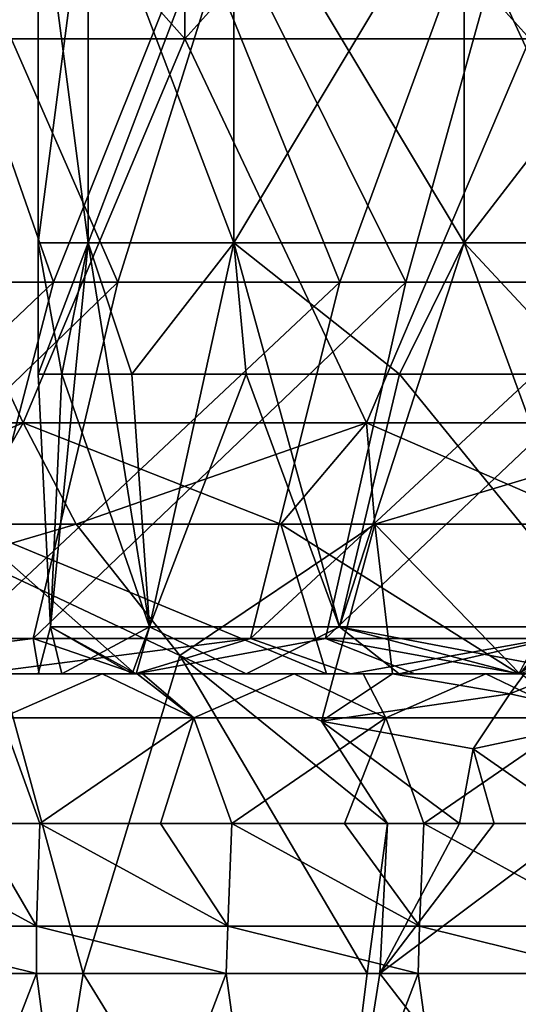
# Model space of a CAD drawing. Header units: inches. Extents: x -3.56 to 3.56, y -0.38 to 0.62.
# Tile 80 of 256: x -1.62 to -1.51, y -0.13 to 0.07. Entities that reach past the tile are written whole.
import ezdxf

# ---------------------------------------------------------------- set-up
doc = ezdxf.new("R2010")
doc.units = ezdxf.units.IN
doc.header["$LTSCALE"] = 65.185185
doc.header["$MEASUREMENT"] = 0
for name, color, linetype in [('2', 7, 'CONTINUOUS'), ('46', 7, 'CONTINUOUS'), ('47', 7, 'CONTINUOUS'), ('50', 7, 'CONTINUOUS'), ('51', 7, 'CONTINUOUS'), ('54', 7, 'CONTINUOUS'), ('55', 7, 'CONTINUOUS'), ('56', 7, 'CONTINUOUS'), ('62', 7, 'CONTINUOUS'), ('63', 7, 'CONTINUOUS'), ('68', 7, 'CONTINUOUS'), ('71', 7, 'CONTINUOUS')]:
    doc.layers.add(name, color=color, linetype=linetype)

msp = doc.modelspace()

# ---------------------------------------------------------------- linework, layer by layer
at = {"layer": '2', "color": 13, "linetype": 'Continuous', "true_color": 0xd67263}
for points in [[(-1.58361, 0.06998, -3.19118), (-1.65477, 0.06998, -3.15486), (-1.58361, 0.15006, -3.19118), (-1.58361, 0.06998, -3.19118)], [(-1.58361, 0.15006, -3.19118), (-1.65477, 0.06998, -3.15486), (-1.65477, 0.15006, -3.15486), (-1.58361, 0.15006, -3.19118)], [(-1.65477, 0.06998, 3.15486), (-1.58361, 0.06998, 3.19118), (-1.65477, 0.15006, 3.15486), (-1.65477, 0.06998, 3.15486)], [(-1.65477, 0.15006, 3.15486), (-1.58361, 0.06998, 3.19118), (-1.58361, 0.15006, 3.19118), (-1.65477, 0.15006, 3.15486)], [(-1.51164, 0.06998, -3.22589), (-1.58361, 0.06998, -3.19118), (-1.51164, 0.15006, -3.22589), (-1.51164, 0.06998, -3.22589)], [(-1.51164, 0.15006, -3.22589), (-1.58361, 0.06998, -3.19118), (-1.58361, 0.15006, -3.19118), (-1.51164, 0.15006, -3.22589)], [(-1.58361, 0.06998, 3.19118), (-1.51164, 0.06998, 3.22589), (-1.58361, 0.15006, 3.19118), (-1.58361, 0.06998, 3.19118)], [(-1.58361, 0.15006, 3.19118), (-1.51164, 0.06998, 3.22589), (-1.51164, 0.15006, 3.22589), (-1.58361, 0.15006, 3.19118)], [(-1.61734, -0.0101, -3.17421), (-1.68816, -0.0101, -3.13712), (-1.65477, 0.06998, -3.15486), (-1.61734, -0.0101, -3.17421)], [(-1.68816, -0.0101, 3.13712), (-1.61734, -0.0101, 3.17421), (-1.65477, 0.06998, 3.15486), (-1.68816, -0.0101, 3.13712)], [(-1.58361, 0.06998, -3.19118), (-1.61734, -0.0101, -3.17421), (-1.65477, 0.06998, -3.15486), (-1.58361, 0.06998, -3.19118)], [(-1.65477, 0.06998, 3.15486), (-1.61734, -0.0101, 3.17421), (-1.58361, 0.06998, 3.19118), (-1.65477, 0.06998, 3.15486)], [(-1.54571, -0.0101, -3.2097), (-1.61734, -0.0101, -3.17421), (-1.58361, 0.06998, -3.19118), (-1.54571, -0.0101, -3.2097)], [(-1.61734, -0.0101, 3.17421), (-1.54571, -0.0101, 3.2097), (-1.58361, 0.06998, 3.19118), (-1.61734, -0.0101, 3.17421)], [(-1.51164, 0.06998, -3.22589), (-1.54571, -0.0101, -3.2097), (-1.58361, 0.06998, -3.19118), (-1.51164, 0.06998, -3.22589)], [(-1.58361, 0.06998, 3.19118), (-1.54571, -0.0101, 3.2097), (-1.51164, 0.06998, 3.22589), (-1.58361, 0.06998, 3.19118)], [(-1.4733, -0.0101, -3.24358), (-1.54571, -0.0101, -3.2097), (-1.51164, 0.06998, -3.22589), (-1.4733, -0.0101, -3.24358)], [(-1.54571, -0.0101, 3.2097), (-1.4733, -0.0101, 3.24358), (-1.51164, 0.06998, 3.22589), (-1.54571, -0.0101, 3.2097)], [(-1.61734, -0.0101, -3.17421), (-1.66788, -0.03125, -3.14795), (-1.68816, -0.0101, -3.13712), (-1.61734, -0.0101, -3.17421)], [(-1.61734, -0.0101, 3.17421), (-1.68816, -0.0101, 3.13712), (-1.62933, -0.03125, 3.16807), (-1.61734, -0.0101, 3.17421)], [(-1.60623, -0.03125, -3.17985), (-1.66788, -0.03125, -3.14795), (-1.61734, -0.0101, -3.17421), (-1.60623, -0.03125, -3.17985)], [(-1.56356, -0.03125, 3.20105), (-1.61734, -0.0101, 3.17421), (-1.62933, -0.03125, 3.16807), (-1.56356, -0.03125, 3.20105)], [(-1.54571, -0.0101, -3.2097), (-1.60623, -0.03125, -3.17985), (-1.61734, -0.0101, -3.17421), (-1.54571, -0.0101, -3.2097)], [(-1.54571, -0.0101, 3.2097), (-1.61734, -0.0101, 3.17421), (-1.56356, -0.03125, 3.20105), (-1.54571, -0.0101, 3.2097)], [(-1.54396, -0.03125, -3.21055), (-1.60623, -0.03125, -3.17985), (-1.54571, -0.0101, -3.2097), (-1.54396, -0.03125, -3.21055)], [(-1.49712, -0.03125, 3.23265), (-1.54571, -0.0101, 3.2097), (-1.56356, -0.03125, 3.20105), (-1.49712, -0.03125, 3.23265)], [(-1.4733, -0.0101, -3.24358), (-1.54396, -0.03125, -3.21055), (-1.54571, -0.0101, -3.2097), (-1.4733, -0.0101, -3.24358)], [(-1.4733, -0.0101, 3.24358), (-1.54571, -0.0101, 3.2097), (-1.49712, -0.03125, 3.23265), (-1.4733, -0.0101, 3.24358)], [(-1.4811, -0.03125, -3.24002), (-1.54396, -0.03125, -3.21055), (-1.4733, -0.0101, -3.24358), (-1.4811, -0.03125, -3.24002)]]:
    msp.add_3dface(points, dxfattribs=at)
at = {"layer": '46', "color": 13, "linetype": 'Continuous', "true_color": 0xd67263}
for points in [[(-1.61422, 0.02742, 2.90949), (-1.60379, 0.02742, 2.83694), (-1.61422, 0.1075, 2.90949), (-1.61422, 0.02742, 2.90949)], [(-1.61422, 0.1075, 2.90949), (-1.60379, 0.02742, 2.83694), (-1.60379, 0.1075, 2.83694), (-1.61422, 0.1075, 2.90949)], [(-1.60379, 0.02742, 2.83694), (-1.57334, 0.02742, 2.77027), (-1.60379, 0.1075, 2.83694), (-1.60379, 0.02742, 2.83694)], [(-1.60379, 0.1075, 2.83694), (-1.57334, 0.02742, 2.77027), (-1.57334, 0.1075, 2.77027), (-1.60379, 0.1075, 2.83694)], [(-1.57334, 0.02742, 2.77027), (-1.52534, 0.02742, 2.71488), (-1.57334, 0.1075, 2.77027), (-1.57334, 0.02742, 2.77027)], [(-1.57334, 0.1075, 2.77027), (-1.52534, 0.02742, 2.71488), (-1.52534, 0.1075, 2.71488), (-1.57334, 0.1075, 2.77027)], [(-1.52534, 0.02742, 2.71488), (-1.46369, 0.02742, 2.67526), (-1.52534, 0.1075, 2.71488), (-1.52534, 0.02742, 2.71488)], [(-1.52534, 0.1075, 2.71488), (-1.46369, 0.02742, 2.67526), (-1.46369, 0.1075, 2.67526), (-1.52534, 0.1075, 2.71488)], [(-1.61422, 0, 2.90949), (-1.60927, 0, 2.85925), (-1.61422, 0.02742, 2.90949), (-1.61422, 0, 2.90949)], [(-1.61422, 0.02742, 2.90949), (-1.60927, 0, 2.85925), (-1.60379, 0.02742, 2.83694), (-1.61422, 0.02742, 2.90949)], [(-1.60927, 0, 2.85925), (-1.59462, 0, 2.81095), (-1.60379, 0.02742, 2.83694), (-1.60927, 0, 2.85925)], [(-1.60379, 0.02742, 2.83694), (-1.59462, 0, 2.81095), (-1.57334, 0.02742, 2.77027), (-1.60379, 0.02742, 2.83694)], [(-1.59462, 0, 2.81095), (-1.57082, 0, 2.76643), (-1.57334, 0.02742, 2.77027), (-1.59462, 0, 2.81095)], [(-1.57082, 0, 2.76643), (-1.5388, 0, 2.72741), (-1.57334, 0.02742, 2.77027), (-1.57082, 0, 2.76643)], [(-1.57334, 0.02742, 2.77027), (-1.5388, 0, 2.72741), (-1.52534, 0.02742, 2.71488), (-1.57334, 0.02742, 2.77027)], [(-1.5388, 0, 2.72741), (-1.49978, 0, 2.69538), (-1.52534, 0.02742, 2.71488), (-1.5388, 0, 2.72741)], [(-1.52534, 0.02742, 2.71488), (-1.49978, 0, 2.69538), (-1.46369, 0.02742, 2.67526), (-1.52534, 0.02742, 2.71488)]]:
    msp.add_3dface(points, dxfattribs=at)
at = {"layer": '47', "color": 13, "linetype": 'Continuous', "true_color": 0xd67263}
for points in [[(-1.61422, 0.02742, 2.90949), (-1.61422, 0.1075, 2.90949), (-1.60379, 0.1075, 2.98203), (-1.61422, 0.02742, 2.90949)], [(-1.60379, 0.02742, 2.98203), (-1.61422, 0.02742, 2.90949), (-1.60379, 0.1075, 2.98203), (-1.60379, 0.02742, 2.98203)], [(-1.57334, 0.02742, 3.0487), (-1.60379, 0.02742, 2.98203), (-1.57334, 0.1075, 3.0487), (-1.57334, 0.02742, 3.0487)], [(-1.57334, 0.1075, 3.0487), (-1.60379, 0.02742, 2.98203), (-1.60379, 0.1075, 2.98203), (-1.57334, 0.1075, 3.0487)], [(-1.52534, 0.02742, 3.10409), (-1.57334, 0.02742, 3.0487), (-1.52534, 0.1075, 3.10409), (-1.52534, 0.02742, 3.10409)], [(-1.52534, 0.1075, 3.10409), (-1.57334, 0.02742, 3.0487), (-1.57334, 0.1075, 3.0487), (-1.52534, 0.1075, 3.10409)], [(-1.46369, 0.02742, 3.14372), (-1.52534, 0.02742, 3.10409), (-1.46369, 0.1075, 3.14372), (-1.46369, 0.02742, 3.14372)], [(-1.46369, 0.1075, 3.14372), (-1.52534, 0.02742, 3.10409), (-1.52534, 0.1075, 3.10409), (-1.46369, 0.1075, 3.14372)], [(-1.61422, 0, 2.90949), (-1.61422, 0.02742, 2.90949), (-1.60379, 0.02742, 2.98203), (-1.61422, 0, 2.90949)], [(-1.6116, -0.05266, 2.94613), (-1.61422, 0, 2.90949), (-1.60379, 0.02742, 2.98203), (-1.6116, -0.05266, 2.94613)], [(-1.59095, -0.05266, 3.01646), (-1.6116, -0.05266, 2.94613), (-1.60379, 0.02742, 2.98203), (-1.59095, -0.05266, 3.01646)], [(-1.57334, 0.02742, 3.0487), (-1.59095, -0.05266, 3.01646), (-1.60379, 0.02742, 2.98203), (-1.57334, 0.02742, 3.0487)], [(-1.55132, -0.05266, 3.07811), (-1.59095, -0.05266, 3.01646), (-1.57334, 0.02742, 3.0487), (-1.55132, -0.05266, 3.07811)], [(-1.52534, 0.02742, 3.10409), (-1.55132, -0.05266, 3.07811), (-1.57334, 0.02742, 3.0487), (-1.52534, 0.02742, 3.10409)], [(-1.49593, -0.05266, 3.12611), (-1.55132, -0.05266, 3.07811), (-1.52534, 0.02742, 3.10409), (-1.49593, -0.05266, 3.12611)], [(-1.46369, 0.02742, 3.14372), (-1.49593, -0.05266, 3.12611), (-1.52534, 0.02742, 3.10409), (-1.46369, 0.02742, 3.14372)], [(-1.60927, 0, 2.85925), (-1.61422, 0, 2.90949), (-1.6116, -0.05266, 2.87284), (-1.60927, 0, 2.85925)], [(-1.6116, -0.05266, 2.87284), (-1.61422, 0, 2.90949), (-1.6116, -0.05266, 2.94613), (-1.6116, -0.05266, 2.87284)], [(-1.59095, -0.05266, 2.80252), (-1.60927, 0, 2.85925), (-1.6116, -0.05266, 2.87284), (-1.59095, -0.05266, 2.80252)], [(-1.59462, 0, 2.81095), (-1.60927, 0, 2.85925), (-1.59095, -0.05266, 2.80252), (-1.59462, 0, 2.81095)], [(-1.57082, 0, 2.76643), (-1.59462, 0, 2.81095), (-1.59095, -0.05266, 2.80252), (-1.57082, 0, 2.76643)], [(-1.55132, -0.05266, 2.74086), (-1.57082, 0, 2.76643), (-1.59095, -0.05266, 2.80252), (-1.55132, -0.05266, 2.74086)], [(-1.5388, 0, 2.72741), (-1.57082, 0, 2.76643), (-1.55132, -0.05266, 2.74086), (-1.5388, 0, 2.72741)], [(-1.49593, -0.05266, 2.69287), (-1.5388, 0, 2.72741), (-1.55132, -0.05266, 2.74086), (-1.49593, -0.05266, 2.69287)], [(-1.49978, 0, 2.69538), (-1.5388, 0, 2.72741), (-1.49593, -0.05266, 2.69287), (-1.49978, 0, 2.69538)], [(-1.6116, -0.05266, 2.87284), (-1.6116, -0.05266, 2.94613), (-1.61418, -0.0625, 2.90949), (-1.6116, -0.05266, 2.87284)], [(-1.60927, -0.0625, 2.85935), (-1.6116, -0.05266, 2.87284), (-1.61418, -0.0625, 2.90949), (-1.60927, -0.0625, 2.85935)], [(-1.61418, -0.0625, 2.90949), (-1.6116, -0.05266, 2.94613), (-1.60927, -0.0625, 2.95963), (-1.61418, -0.0625, 2.90949)], [(-1.59095, -0.05266, 2.80252), (-1.6116, -0.05266, 2.87284), (-1.59375, -0.0625, 2.80889), (-1.59095, -0.05266, 2.80252)], [(-1.59375, -0.0625, 2.80889), (-1.6116, -0.05266, 2.87284), (-1.59458, -0.0625, 2.81087), (-1.59375, -0.0625, 2.80889)], [(-1.59458, -0.0625, 2.81087), (-1.6116, -0.05266, 2.87284), (-1.60927, -0.0625, 2.85935), (-1.59458, -0.0625, 2.81087)], [(-1.6116, -0.05266, 2.94613), (-1.59095, -0.05266, 3.01646), (-1.60927, -0.0625, 2.95963), (-1.6116, -0.05266, 2.94613)], [(-1.60927, -0.0625, 2.95963), (-1.59095, -0.05266, 3.01646), (-1.59458, -0.0625, 3.0081), (-1.60927, -0.0625, 2.95963)], [(-1.59458, -0.0625, 3.0081), (-1.59095, -0.05266, 3.01646), (-1.59375, -0.0625, 3.01009), (-1.59458, -0.0625, 3.0081)], [(-1.57077, -0.0625, 2.76642), (-1.59095, -0.05266, 2.80252), (-1.59375, -0.0625, 2.80889), (-1.57077, -0.0625, 2.76642)], [(-1.59375, -0.0625, 3.01009), (-1.59095, -0.05266, 3.01646), (-1.57077, -0.0625, 3.05255), (-1.59375, -0.0625, 3.01009)], [(-1.55132, -0.05266, 2.74086), (-1.59095, -0.05266, 2.80252), (-1.57077, -0.0625, 2.76642), (-1.55132, -0.05266, 2.74086)], [(-1.59095, -0.05266, 3.01646), (-1.55132, -0.05266, 3.07811), (-1.57077, -0.0625, 3.05255), (-1.59095, -0.05266, 3.01646)], [(-1.53885, -0.0625, 2.72749), (-1.55132, -0.05266, 2.74086), (-1.57077, -0.0625, 2.76642), (-1.53885, -0.0625, 2.72749)], [(-1.57077, -0.0625, 3.05255), (-1.55132, -0.05266, 3.07811), (-1.53885, -0.0625, 3.09149), (-1.57077, -0.0625, 3.05255)], [(-1.49593, -0.05266, 2.69287), (-1.55132, -0.05266, 2.74086), (-1.49973, -0.0625, 2.69536), (-1.49593, -0.05266, 2.69287)], [(-1.49973, -0.0625, 2.69536), (-1.55132, -0.05266, 2.74086), (-1.51411, -0.0625, 2.70573), (-1.49973, -0.0625, 2.69536)], [(-1.51411, -0.0625, 2.70573), (-1.55132, -0.05266, 2.74086), (-1.53885, -0.0625, 2.72749), (-1.51411, -0.0625, 2.70573)], [(-1.55132, -0.05266, 3.07811), (-1.49593, -0.05266, 3.12611), (-1.53885, -0.0625, 3.09149), (-1.55132, -0.05266, 3.07811)], [(-1.53885, -0.0625, 3.09149), (-1.49593, -0.05266, 3.12611), (-1.51411, -0.0625, 3.11325), (-1.53885, -0.0625, 3.09149)], [(-1.51411, -0.0625, 3.11325), (-1.49593, -0.05266, 3.12611), (-1.49973, -0.0625, 3.12362), (-1.51411, -0.0625, 3.11325)]]:
    msp.add_3dface(points, dxfattribs=at)
at = {"layer": '50', "color": 13, "linetype": 'Continuous', "true_color": 0xd67263}
for points in [[(-1.67392, -0.0625, 3.10929), (-1.67364, -0.0625, 3.03018), (-1.59356, -0.0625, 3.08019), (-1.67392, -0.0625, 3.10929)], [(-1.62685, -0.0625, 3.13417), (-1.67392, -0.0625, 3.10929), (-1.59393, -0.0625, 3.15103), (-1.62685, -0.0625, 3.13417)], [(-1.59393, -0.0625, 3.15103), (-1.67392, -0.0625, 3.10929), (-1.59356, -0.0625, 3.08019), (-1.59393, -0.0625, 3.15103)], [(-1.67364, -0.0625, -1.8422), (-1.61401, -0.0625, -1.82656), (-1.67389, -0.0625, -1.77186), (-1.67364, -0.0625, -1.8422)], [(-1.59375, -0.0625, 2.80889), (-1.59458, -0.0625, 2.81087), (-1.67364, -0.0625, 2.79416), (-1.59375, -0.0625, 2.80889)], [(-1.59356, -0.0625, 2.73472), (-1.59375, -0.0625, 2.80889), (-1.67364, -0.0625, 2.79416), (-1.59356, -0.0625, 2.73472)], [(-1.59458, -0.0625, 2.81087), (-1.60927, -0.0625, 2.85935), (-1.67364, -0.0625, 2.79416), (-1.59458, -0.0625, 2.81087)], [(-1.60927, -0.0625, 2.85935), (-1.61418, -0.0625, 2.90949), (-1.67364, -0.0625, 2.87283), (-1.60927, -0.0625, 2.85935)], [(-1.67364, -0.0625, 2.79416), (-1.60927, -0.0625, 2.85935), (-1.67364, -0.0625, 2.87283), (-1.67364, -0.0625, 2.79416)], [(-1.61418, -0.0625, 2.90949), (-1.60927, -0.0625, 2.95963), (-1.67364, -0.0625, 2.95151), (-1.61418, -0.0625, 2.90949)], [(-1.67364, -0.0625, 2.87283), (-1.61418, -0.0625, 2.90949), (-1.67364, -0.0625, 2.95151), (-1.67364, -0.0625, 2.87283)], [(-1.60927, -0.0625, 2.95963), (-1.59458, -0.0625, 3.0081), (-1.67364, -0.0625, 2.95151), (-1.60927, -0.0625, 2.95963)], [(-1.59458, -0.0625, 3.0081), (-1.59375, -0.0625, 3.01009), (-1.67364, -0.0625, 2.95151), (-1.59458, -0.0625, 3.0081)], [(-1.67364, -0.0625, 2.95151), (-1.59375, -0.0625, 3.01009), (-1.67364, -0.0625, 3.03018), (-1.67364, -0.0625, 2.95151)], [(-1.67364, -0.0625, 3.03018), (-1.59375, -0.0625, 3.01009), (-1.59356, -0.0625, 3.08019), (-1.67364, -0.0625, 3.03018)], [(-1.59393, -0.0625, 1.8441), (-1.59356, -0.0625, 1.91797), (-1.67364, -0.0625, 1.85007), (-1.59393, -0.0625, 1.8441)], [(-1.62705, -0.0625, 1.81496), (-1.59393, -0.0625, 1.8441), (-1.67364, -0.0625, 1.85007), (-1.62705, -0.0625, 1.81496)], [(-1.59356, -0.0625, 1.91797), (-1.59356, -0.0625, 1.99222), (-1.67364, -0.0625, 1.92874), (-1.59356, -0.0625, 1.91797)], [(-1.67364, -0.0625, 1.85007), (-1.59356, -0.0625, 1.91797), (-1.67364, -0.0625, 1.92874), (-1.67364, -0.0625, 1.85007)], [(-1.59356, -0.0625, 1.99222), (-1.59356, -0.0625, 2.06647), (-1.67364, -0.0625, 2.00742), (-1.59356, -0.0625, 1.99222)], [(-1.67364, -0.0625, 1.92874), (-1.59356, -0.0625, 1.99222), (-1.67364, -0.0625, 2.00742), (-1.67364, -0.0625, 1.92874)], [(-1.59356, -0.0625, 2.06647), (-1.59356, -0.0625, 2.14072), (-1.67364, -0.0625, 2.08609), (-1.59356, -0.0625, 2.06647)], [(-1.67364, -0.0625, 2.00742), (-1.59356, -0.0625, 2.06647), (-1.67364, -0.0625, 2.08609), (-1.67364, -0.0625, 2.00742)], [(-1.59356, -0.0625, 2.14072), (-1.59356, -0.0625, 2.21497), (-1.67364, -0.0625, 2.16477), (-1.59356, -0.0625, 2.14072)], [(-1.67364, -0.0625, 2.08609), (-1.59356, -0.0625, 2.14072), (-1.67364, -0.0625, 2.16477), (-1.67364, -0.0625, 2.08609)], [(-1.59356, -0.0625, 2.21497), (-1.59356, -0.0625, 2.28922), (-1.67364, -0.0625, 2.24344), (-1.59356, -0.0625, 2.21497)], [(-1.67364, -0.0625, 2.16477), (-1.59356, -0.0625, 2.21497), (-1.67364, -0.0625, 2.24344), (-1.67364, -0.0625, 2.16477)], [(-1.59356, -0.0625, 2.28922), (-1.59356, -0.0625, 2.36347), (-1.67364, -0.0625, 2.32211), (-1.59356, -0.0625, 2.28922)], [(-1.67364, -0.0625, 2.24344), (-1.59356, -0.0625, 2.28922), (-1.67364, -0.0625, 2.32211), (-1.67364, -0.0625, 2.24344)], [(-1.59356, -0.0625, 2.36347), (-1.59356, -0.0625, 2.43772), (-1.67364, -0.0625, 2.40079), (-1.59356, -0.0625, 2.36347)], [(-1.67364, -0.0625, 2.32211), (-1.59356, -0.0625, 2.36347), (-1.67364, -0.0625, 2.40079), (-1.67364, -0.0625, 2.32211)], [(-1.59356, -0.0625, 2.43772), (-1.59356, -0.0625, 2.51197), (-1.67364, -0.0625, 2.47946), (-1.59356, -0.0625, 2.43772)], [(-1.67364, -0.0625, 2.40079), (-1.59356, -0.0625, 2.43772), (-1.67364, -0.0625, 2.47946), (-1.67364, -0.0625, 2.40079)], [(-1.59356, -0.0625, 2.51197), (-1.59356, -0.0625, 2.58622), (-1.67364, -0.0625, 2.55814), (-1.59356, -0.0625, 2.51197)], [(-1.67364, -0.0625, 2.47946), (-1.59356, -0.0625, 2.51197), (-1.67364, -0.0625, 2.55814), (-1.67364, -0.0625, 2.47946)], [(-1.59356, -0.0625, 2.58622), (-1.59356, -0.0625, 2.66047), (-1.67364, -0.0625, 2.63681), (-1.59356, -0.0625, 2.58622)], [(-1.67364, -0.0625, 2.55814), (-1.59356, -0.0625, 2.58622), (-1.67364, -0.0625, 2.63681), (-1.67364, -0.0625, 2.55814)], [(-1.59356, -0.0625, 2.66047), (-1.59356, -0.0625, 2.73472), (-1.67364, -0.0625, 2.71548), (-1.59356, -0.0625, 2.66047)], [(-1.67364, -0.0625, 2.63681), (-1.59356, -0.0625, 2.66047), (-1.67364, -0.0625, 2.71548), (-1.67364, -0.0625, 2.63681)], [(-1.67364, -0.0625, 2.71548), (-1.59356, -0.0625, 2.73472), (-1.67364, -0.0625, 2.79416), (-1.67364, -0.0625, 2.71548)], [(-1.59356, -0.0625, -2.19762), (-1.59356, -0.0625, -2.12687), (-1.67364, -0.0625, -2.19515), (-1.59356, -0.0625, -2.19762)], [(-1.60086, -0.0625, -2.21028), (-1.59356, -0.0625, -2.19762), (-1.67364, -0.0625, -2.26574), (-1.60086, -0.0625, -2.21028)], [(-1.67364, -0.0625, -2.26574), (-1.59356, -0.0625, -2.19762), (-1.67364, -0.0625, -2.19515), (-1.67364, -0.0625, -2.26574)], [(-1.59356, -0.0625, -2.12687), (-1.59356, -0.0625, -2.05612), (-1.67364, -0.0625, -2.12456), (-1.59356, -0.0625, -2.12687)], [(-1.67364, -0.0625, -2.19515), (-1.59356, -0.0625, -2.12687), (-1.67364, -0.0625, -2.12456), (-1.67364, -0.0625, -2.19515)], [(-1.59356, -0.0625, -2.05612), (-1.59356, -0.0625, -1.98537), (-1.67364, -0.0625, -2.05397), (-1.59356, -0.0625, -2.05612)], [(-1.67364, -0.0625, -2.12456), (-1.59356, -0.0625, -2.05612), (-1.67364, -0.0625, -2.05397), (-1.67364, -0.0625, -2.12456)], [(-1.59356, -0.0625, -1.98537), (-1.59356, -0.0625, -1.91462), (-1.67364, -0.0625, -1.98338), (-1.59356, -0.0625, -1.98537)], [(-1.67364, -0.0625, -2.05397), (-1.59356, -0.0625, -1.98537), (-1.67364, -0.0625, -1.98338), (-1.67364, -0.0625, -2.05397)], [(-1.59356, -0.0625, -1.91462), (-1.59385, -0.0625, -1.84417), (-1.67364, -0.0625, -1.91279), (-1.59356, -0.0625, -1.91462)], [(-1.67364, -0.0625, -1.98338), (-1.59356, -0.0625, -1.91462), (-1.67364, -0.0625, -1.91279), (-1.67364, -0.0625, -1.98338)], [(-1.59385, -0.0625, -1.84417), (-1.61401, -0.0625, -1.82656), (-1.67364, -0.0625, -1.8422), (-1.59385, -0.0625, -1.84417)], [(-1.67364, -0.0625, -1.91279), (-1.59385, -0.0625, -1.84417), (-1.67364, -0.0625, -1.8422), (-1.67364, -0.0625, -1.91279)], [(-1.63854, -0.0625, -2.27554), (-1.60086, -0.0625, -2.21028), (-1.67364, -0.0625, -2.26574), (-1.63854, -0.0625, -2.27554)], [(-1.51411, -0.0625, 3.11325), (-1.59393, -0.0625, 3.15103), (-1.59356, -0.0625, 3.08019), (-1.51411, -0.0625, 3.11325)], [(-1.59393, -0.0625, 3.15103), (-1.51411, -0.0625, 3.11325), (-1.51394, -0.0625, 3.19022), (-1.59393, -0.0625, 3.15103)], [(-1.59393, -0.0625, 1.8441), (-1.54898, -0.0625, 1.88201), (-1.59356, -0.0625, 1.91797), (-1.59393, -0.0625, 1.8441)], [(-1.55407, -0.0625, 3.17087), (-1.59393, -0.0625, 3.15103), (-1.51394, -0.0625, 3.19022), (-1.55407, -0.0625, 3.17087)], [(-1.59356, -0.0625, -1.91462), (-1.53562, -0.0625, -1.89292), (-1.59385, -0.0625, -1.84417), (-1.59356, -0.0625, -1.91462)], [(-1.57077, -0.0625, 2.76642), (-1.59375, -0.0625, 2.80889), (-1.59356, -0.0625, 2.73472), (-1.57077, -0.0625, 2.76642)], [(-1.59375, -0.0625, 3.01009), (-1.57077, -0.0625, 3.05255), (-1.59356, -0.0625, 3.08019), (-1.59375, -0.0625, 3.01009)], [(-1.51411, -0.0625, 2.70573), (-1.53885, -0.0625, 2.72749), (-1.59356, -0.0625, 2.66047), (-1.51411, -0.0625, 2.70573)], [(-1.51348, -0.0625, 2.62698), (-1.51411, -0.0625, 2.70573), (-1.59356, -0.0625, 2.66047), (-1.51348, -0.0625, 2.62698)], [(-1.53885, -0.0625, 2.72749), (-1.57077, -0.0625, 2.76642), (-1.59356, -0.0625, 2.73472), (-1.53885, -0.0625, 2.72749)], [(-1.59356, -0.0625, 2.66047), (-1.53885, -0.0625, 2.72749), (-1.59356, -0.0625, 2.73472), (-1.59356, -0.0625, 2.66047)], [(-1.57077, -0.0625, 3.05255), (-1.53885, -0.0625, 3.09149), (-1.59356, -0.0625, 3.08019), (-1.57077, -0.0625, 3.05255)], [(-1.53885, -0.0625, 3.09149), (-1.51411, -0.0625, 3.11325), (-1.59356, -0.0625, 3.08019), (-1.53885, -0.0625, 3.09149)], [(-1.5138, -0.0625, 1.91042), (-1.51348, -0.0625, 1.98966), (-1.59356, -0.0625, 1.91797), (-1.5138, -0.0625, 1.91042)], [(-1.54898, -0.0625, 1.88201), (-1.5138, -0.0625, 1.91042), (-1.59356, -0.0625, 1.91797), (-1.54898, -0.0625, 1.88201)], [(-1.51348, -0.0625, 1.98966), (-1.51348, -0.0625, 2.06933), (-1.59356, -0.0625, 1.99222), (-1.51348, -0.0625, 1.98966)], [(-1.59356, -0.0625, 1.91797), (-1.51348, -0.0625, 1.98966), (-1.59356, -0.0625, 1.99222), (-1.59356, -0.0625, 1.91797)], [(-1.51348, -0.0625, 2.06933), (-1.51348, -0.0625, 2.14899), (-1.59356, -0.0625, 2.14072), (-1.51348, -0.0625, 2.06933)], [(-1.59356, -0.0625, 1.99222), (-1.51348, -0.0625, 2.06933), (-1.59356, -0.0625, 2.06647), (-1.59356, -0.0625, 1.99222)], [(-1.59356, -0.0625, 2.06647), (-1.51348, -0.0625, 2.06933), (-1.59356, -0.0625, 2.14072), (-1.59356, -0.0625, 2.06647)], [(-1.51348, -0.0625, 2.14899), (-1.51348, -0.0625, 2.22866), (-1.59356, -0.0625, 2.21497), (-1.51348, -0.0625, 2.14899)], [(-1.59356, -0.0625, 2.14072), (-1.51348, -0.0625, 2.14899), (-1.59356, -0.0625, 2.21497), (-1.59356, -0.0625, 2.14072)], [(-1.51348, -0.0625, 2.22866), (-1.51348, -0.0625, 2.30832), (-1.59356, -0.0625, 2.28922), (-1.51348, -0.0625, 2.22866)], [(-1.59356, -0.0625, 2.21497), (-1.51348, -0.0625, 2.22866), (-1.59356, -0.0625, 2.28922), (-1.59356, -0.0625, 2.21497)], [(-1.51348, -0.0625, 2.30832), (-1.51348, -0.0625, 2.38799), (-1.59356, -0.0625, 2.36347), (-1.51348, -0.0625, 2.30832)], [(-1.59356, -0.0625, 2.28922), (-1.51348, -0.0625, 2.30832), (-1.59356, -0.0625, 2.36347), (-1.59356, -0.0625, 2.28922)], [(-1.51348, -0.0625, 2.38799), (-1.51348, -0.0625, 2.46765), (-1.59356, -0.0625, 2.43772), (-1.51348, -0.0625, 2.38799)], [(-1.59356, -0.0625, 2.36347), (-1.51348, -0.0625, 2.38799), (-1.59356, -0.0625, 2.43772), (-1.59356, -0.0625, 2.36347)], [(-1.51348, -0.0625, 2.46765), (-1.51348, -0.0625, 2.54732), (-1.59356, -0.0625, 2.51197), (-1.51348, -0.0625, 2.46765)], [(-1.59356, -0.0625, 2.43772), (-1.51348, -0.0625, 2.46765), (-1.59356, -0.0625, 2.51197), (-1.59356, -0.0625, 2.43772)], [(-1.51348, -0.0625, 2.54732), (-1.51348, -0.0625, 2.62698), (-1.59356, -0.0625, 2.58622), (-1.51348, -0.0625, 2.54732)], [(-1.59356, -0.0625, 2.51197), (-1.51348, -0.0625, 2.54732), (-1.59356, -0.0625, 2.58622), (-1.59356, -0.0625, 2.51197)], [(-1.59356, -0.0625, 2.58622), (-1.51348, -0.0625, 2.62698), (-1.59356, -0.0625, 2.66047), (-1.59356, -0.0625, 2.58622)], [(-1.51348, -0.0625, -2.05892), (-1.51348, -0.0625, -1.98452), (-1.59356, -0.0625, -2.05612), (-1.51348, -0.0625, -2.05892)], [(-1.52078, -0.0625, -2.07157), (-1.51348, -0.0625, -2.05892), (-1.59356, -0.0625, -2.12687), (-1.52078, -0.0625, -2.07157)], [(-1.59356, -0.0625, -2.12687), (-1.51348, -0.0625, -2.05892), (-1.59356, -0.0625, -2.05612), (-1.59356, -0.0625, -2.12687)], [(-1.51348, -0.0625, -1.98452), (-1.51378, -0.0625, -1.91043), (-1.59356, -0.0625, -1.91462), (-1.51348, -0.0625, -1.98452)], [(-1.59356, -0.0625, -2.05612), (-1.51348, -0.0625, -1.98452), (-1.59356, -0.0625, -1.98537), (-1.59356, -0.0625, -2.05612)], [(-1.59356, -0.0625, -1.98537), (-1.51348, -0.0625, -1.98452), (-1.59356, -0.0625, -1.91462), (-1.59356, -0.0625, -1.98537)], [(-1.51378, -0.0625, -1.91043), (-1.53562, -0.0625, -1.89292), (-1.59356, -0.0625, -1.91462), (-1.51378, -0.0625, -1.91043)], [(-1.54636, -0.0625, -2.11588), (-1.52078, -0.0625, -2.07157), (-1.59356, -0.0625, -2.12687), (-1.54636, -0.0625, -2.11588)], [(-1.56082, -0.0625, -2.14092), (-1.54636, -0.0625, -2.11588), (-1.59356, -0.0625, -2.12687), (-1.56082, -0.0625, -2.14092)], [(-1.56082, -0.0625, -2.14092), (-1.59356, -0.0625, -2.12687), (-1.59245, -0.0625, -2.19571), (-1.56082, -0.0625, -2.14092)], [(-1.59356, -0.0625, -2.19762), (-1.59245, -0.0625, -2.19571), (-1.59356, -0.0625, -2.12687), (-1.59356, -0.0625, -2.19762)], [(-1.51271, -0.0625, -3.16027), (-1.54026, -0.0625, -3.17763), (-1.51368, -0.0625, -3.19036), (-1.51271, -0.0625, -3.16027)], [(-1.49973, -0.0625, 2.69536), (-1.51411, -0.0625, 2.70573), (-1.51348, -0.0625, 2.62698), (-1.49973, -0.0625, 2.69536)], [(-1.51411, -0.0625, 3.11325), (-1.49973, -0.0625, 3.12362), (-1.51394, -0.0625, 3.19022), (-1.51411, -0.0625, 3.11325)]]:
    msp.add_3dface(points, dxfattribs=at)
at = {"layer": '51', "color": 13, "linetype": 'Continuous', "true_color": 0xd67263}
for points in [[(-1.66788, -0.03125, -3.14795), (-1.60623, -0.03125, -3.17985), (-1.62875, -0.03784, -3.16098), (-1.66788, -0.03125, -3.14795)], [(-1.56356, -0.03125, 3.20105), (-1.62933, -0.03125, 3.16807), (-1.55407, -0.0625, 3.17087), (-1.56356, -0.03125, 3.20105)], [(-1.62933, -0.03125, 3.16807), (-1.62685, -0.0625, 3.13417), (-1.59393, -0.0625, 3.15103), (-1.62933, -0.03125, 3.16807)], [(-1.62933, -0.03125, 3.16807), (-1.59393, -0.0625, 3.15103), (-1.55407, -0.0625, 3.17087), (-1.62933, -0.03125, 3.16807)], [(-1.62875, -0.03784, -3.16098), (-1.60623, -0.03125, -3.17985), (-1.58467, -0.05867, -3.16003), (-1.62875, -0.03784, -3.16098)], [(-1.60623, -0.03125, -3.17985), (-1.54396, -0.03125, -3.21055), (-1.58467, -0.05867, -3.16003), (-1.60623, -0.03125, -3.17985)], [(-1.58467, -0.05867, -3.16003), (-1.54396, -0.03125, -3.21055), (-1.55507, -0.07238, -3.1594), (-1.58467, -0.05867, -3.16003)], [(-1.49712, -0.03125, 3.23265), (-1.56356, -0.03125, 3.20105), (-1.51394, -0.0625, 3.19022), (-1.49712, -0.03125, 3.23265)], [(-1.56356, -0.03125, 3.20105), (-1.55407, -0.0625, 3.17087), (-1.51394, -0.0625, 3.19022), (-1.56356, -0.03125, 3.20105)], [(-1.54396, -0.03125, -3.21055), (-1.54026, -0.0625, -3.17763), (-1.55507, -0.07238, -3.1594), (-1.54396, -0.03125, -3.21055)], [(-1.54396, -0.03125, -3.21055), (-1.4811, -0.03125, -3.24002), (-1.51368, -0.0625, -3.19036), (-1.54396, -0.03125, -3.21055)], [(-1.54026, -0.0625, -3.17763), (-1.54396, -0.03125, -3.21055), (-1.51368, -0.0625, -3.19036), (-1.54026, -0.0625, -3.17763)], [(-1.54131, -0.09375, -3.14235), (-1.58467, -0.05867, -3.16003), (-1.55507, -0.07238, -3.1594), (-1.54131, -0.09375, -3.14235)]]:
    msp.add_3dface(points, dxfattribs=at)
at = {"layer": '54', "color": 13, "linetype": 'Continuous', "true_color": 0xd67263}
for points in [[(-1.66894, 0.01924, 1.73132), (-1.63696, 0.0935, 1.72075), (-1.61098, 0.01924, 1.78538), (-1.66894, 0.01924, 1.73132)], [(-1.5976, 0.01924, -1.79736), (-1.63012, 0.0935, -1.72723), (-1.65596, 0.01924, -1.74374), (-1.5976, 0.01924, -1.79736)], [(-1.63696, 0.0935, 1.72075), (-1.58133, 0.0935, 1.77201), (-1.61098, 0.01924, 1.78538), (-1.63696, 0.0935, 1.72075)], [(-1.57428, 0.0935, -1.77828), (-1.63012, 0.0935, -1.72723), (-1.5976, 0.01924, -1.79736), (-1.57428, 0.0935, -1.77828)], [(-1.61098, 0.01924, 1.78538), (-1.58133, 0.0935, 1.77201), (-1.55127, 0.01924, 1.8375), (-1.61098, 0.01924, 1.78538)], [(-1.53751, 0.01924, -1.84903), (-1.57428, 0.0935, -1.77828), (-1.5976, 0.01924, -1.79736), (-1.53751, 0.01924, -1.84903)], [(-1.58133, 0.0935, 1.77201), (-1.52408, 0.0935, 1.82148), (-1.55127, 0.01924, 1.8375), (-1.58133, 0.0935, 1.77201)], [(-1.51684, 0.0935, -1.82752), (-1.57428, 0.0935, -1.77828), (-1.53751, 0.01924, -1.84903), (-1.51684, 0.0935, -1.82752)], [(-1.55127, 0.01924, 1.8375), (-1.52408, 0.0935, 1.82148), (-1.48988, 0.01924, 1.88762), (-1.55127, 0.01924, 1.8375)], [(-1.47574, 0.01924, -1.89869), (-1.51684, 0.0935, -1.82752), (-1.53751, 0.01924, -1.84903), (-1.47574, 0.01924, -1.89869)], [(-1.52408, 0.0935, 1.82148), (-1.4653, 0.0935, 1.8691), (-1.48988, 0.01924, 1.88762), (-1.52408, 0.0935, 1.82148)], [(-1.45787, 0.0935, -1.8749), (-1.51684, 0.0935, -1.82752), (-1.47574, 0.01924, -1.89869), (-1.45787, 0.0935, -1.8749)], [(-1.66894, 0.01924, 1.73132), (-1.61098, 0.01924, 1.78538), (-1.68918, -0.0551, 1.75318), (-1.66894, 0.01924, 1.73132)], [(-1.68918, -0.0551, 1.75318), (-1.61098, 0.01924, 1.78538), (-1.63044, -0.0551, 1.80794), (-1.68918, -0.0551, 1.75318)], [(-1.5976, 0.01924, -1.79736), (-1.65596, 0.01924, -1.74374), (-1.67442, -0.0551, -1.76728), (-1.5976, 0.01924, -1.79736)], [(-1.61522, -0.0551, -1.82154), (-1.5976, 0.01924, -1.79736), (-1.67442, -0.0551, -1.76728), (-1.61522, -0.0551, -1.82154)], [(-1.61098, 0.01924, 1.78538), (-1.55127, 0.01924, 1.8375), (-1.63044, -0.0551, 1.80794), (-1.61098, 0.01924, 1.78538)], [(-1.63044, -0.0551, 1.80794), (-1.55127, 0.01924, 1.8375), (-1.56992, -0.0551, 1.86073), (-1.63044, -0.0551, 1.80794)], [(-1.53751, 0.01924, -1.84903), (-1.5976, 0.01924, -1.79736), (-1.61522, -0.0551, -1.82154), (-1.53751, 0.01924, -1.84903)], [(-1.55427, -0.0551, -1.87382), (-1.53751, 0.01924, -1.84903), (-1.61522, -0.0551, -1.82154), (-1.55427, -0.0551, -1.87382)], [(-1.55127, 0.01924, 1.8375), (-1.48988, 0.01924, 1.88762), (-1.56992, -0.0551, 1.86073), (-1.55127, 0.01924, 1.8375)], [(-1.56992, -0.0551, 1.86073), (-1.48988, 0.01924, 1.88762), (-1.5077, -0.0551, 1.91149), (-1.56992, -0.0551, 1.86073)], [(-1.47574, 0.01924, -1.89869), (-1.53751, 0.01924, -1.84903), (-1.55427, -0.0551, -1.87382), (-1.47574, 0.01924, -1.89869)], [(-1.49162, -0.0551, -1.92407), (-1.47574, 0.01924, -1.89869), (-1.55427, -0.0551, -1.87382), (-1.49162, -0.0551, -1.92407)], [(-1.67389, -0.0625, -1.77186), (-1.61522, -0.0551, -1.82154), (-1.67442, -0.0551, -1.76728), (-1.67389, -0.0625, -1.77186)], [(-1.67389, -0.0625, -1.77186), (-1.61401, -0.0625, -1.82656), (-1.61522, -0.0551, -1.82154), (-1.67389, -0.0625, -1.77186)], [(-1.62705, -0.0625, 1.81496), (-1.63044, -0.0551, 1.80794), (-1.56992, -0.0551, 1.86073), (-1.62705, -0.0625, 1.81496)], [(-1.59393, -0.0625, 1.8441), (-1.62705, -0.0625, 1.81496), (-1.56992, -0.0551, 1.86073), (-1.59393, -0.0625, 1.8441)], [(-1.61401, -0.0625, -1.82656), (-1.59385, -0.0625, -1.84417), (-1.61522, -0.0551, -1.82154), (-1.61401, -0.0625, -1.82656)], [(-1.59385, -0.0625, -1.84417), (-1.55427, -0.0551, -1.87382), (-1.61522, -0.0551, -1.82154), (-1.59385, -0.0625, -1.84417)], [(-1.54898, -0.0625, 1.88201), (-1.59393, -0.0625, 1.8441), (-1.56992, -0.0551, 1.86073), (-1.54898, -0.0625, 1.88201)], [(-1.59385, -0.0625, -1.84417), (-1.53562, -0.0625, -1.89292), (-1.55427, -0.0551, -1.87382), (-1.59385, -0.0625, -1.84417)], [(-1.54898, -0.0625, 1.88201), (-1.56992, -0.0551, 1.86073), (-1.5077, -0.0551, 1.91149), (-1.54898, -0.0625, 1.88201)], [(-1.53562, -0.0625, -1.89292), (-1.51378, -0.0625, -1.91043), (-1.55427, -0.0551, -1.87382), (-1.53562, -0.0625, -1.89292)], [(-1.51378, -0.0625, -1.91043), (-1.49162, -0.0551, -1.92407), (-1.55427, -0.0551, -1.87382), (-1.51378, -0.0625, -1.91043)], [(-1.5138, -0.0625, 1.91042), (-1.54898, -0.0625, 1.88201), (-1.5077, -0.0551, 1.91149), (-1.5138, -0.0625, 1.91042)]]:
    msp.add_3dface(points, dxfattribs=at)
at = {"layer": '55', "color": 13, "linetype": 'Continuous', "true_color": 0xd67263}
for points in [[(-1.65451, -0.11516, -2.36569), (-1.61456, -0.11516, -2.29651), (-1.65388, -0.09375, -2.3646), (-1.65451, -0.11516, -2.36569)], [(-1.65388, -0.09375, -2.3646), (-1.61456, -0.11516, -2.29651), (-1.62704, -0.09375, -2.31812), (-1.65388, -0.09375, -2.3646)], [(-1.62704, -0.09375, -2.31812), (-1.61456, -0.11516, -2.29651), (-1.61384, -0.09375, -2.29525), (-1.62704, -0.09375, -2.31812)], [(-1.61456, -0.11516, -2.29651), (-1.57462, -0.11516, -2.22732), (-1.61384, -0.09375, -2.29525), (-1.61456, -0.11516, -2.29651)], [(-1.61384, -0.09375, -2.29525), (-1.57462, -0.11516, -2.22732), (-1.58866, -0.09375, -2.25164), (-1.61384, -0.09375, -2.29525)], [(-1.58866, -0.09375, -2.25164), (-1.57462, -0.11516, -2.22732), (-1.5738, -0.09375, -2.2259), (-1.58866, -0.09375, -2.25164)], [(-1.57462, -0.11516, -2.22732), (-1.53467, -0.11516, -2.15813), (-1.5738, -0.09375, -2.2259), (-1.57462, -0.11516, -2.22732)], [(-1.5738, -0.09375, -2.2259), (-1.53467, -0.11516, -2.15813), (-1.55028, -0.09375, -2.18516), (-1.5738, -0.09375, -2.2259)], [(-1.55028, -0.09375, -2.18516), (-1.53467, -0.11516, -2.15813), (-1.53376, -0.09375, -2.15655), (-1.55028, -0.09375, -2.18516)], [(-1.53467, -0.11516, -2.15813), (-1.49473, -0.11516, -2.08895), (-1.53376, -0.09375, -2.15655), (-1.53467, -0.11516, -2.15813)], [(-1.53376, -0.09375, -2.15655), (-1.49473, -0.11516, -2.08895), (-1.51189, -0.09375, -2.11867), (-1.53376, -0.09375, -2.15655)], [(-1.61456, -0.11516, -2.29651), (-1.65451, -0.11516, -2.36569), (-1.61456, -0.125, -2.29651), (-1.61456, -0.11516, -2.29651)], [(-1.61456, -0.125, -2.29651), (-1.65451, -0.11516, -2.36569), (-1.65451, -0.125, -2.36569), (-1.61456, -0.125, -2.29651)], [(-1.57462, -0.11516, -2.22732), (-1.61456, -0.11516, -2.29651), (-1.57494, -0.125, -2.22788), (-1.57462, -0.11516, -2.22732)], [(-1.57494, -0.125, -2.22788), (-1.61456, -0.11516, -2.29651), (-1.61456, -0.125, -2.29651), (-1.57494, -0.125, -2.22788)], [(-1.5349, -0.125, -2.15853), (-1.57462, -0.11516, -2.22732), (-1.57494, -0.125, -2.22788), (-1.5349, -0.125, -2.15853)], [(-1.53467, -0.11516, -2.15813), (-1.57462, -0.11516, -2.22732), (-1.5349, -0.125, -2.15853), (-1.53467, -0.11516, -2.15813)], [(-1.49486, -0.125, -2.08917), (-1.53467, -0.11516, -2.15813), (-1.5349, -0.125, -2.15853), (-1.49486, -0.125, -2.08917)], [(-1.49473, -0.11516, -2.08895), (-1.53467, -0.11516, -2.15813), (-1.49486, -0.125, -2.08917), (-1.49473, -0.11516, -2.08895)]]:
    msp.add_3dface(points, dxfattribs=at)
at = {"layer": '56', "color": 13, "linetype": 'Continuous', "true_color": 0xd67263}
for points in [[(-1.61456, -0.125, -2.29651), (-1.65451, -0.125, -2.36569), (-1.64442, -0.20225, -2.3727), (-1.61456, -0.125, -2.29651)], [(-1.61456, -0.125, -2.29651), (-1.64442, -0.20225, -2.3727), (-1.60438, -0.20225, -2.30335), (-1.61456, -0.125, -2.29651)], [(-1.57494, -0.125, -2.22788), (-1.61456, -0.125, -2.29651), (-1.60438, -0.20225, -2.30335), (-1.57494, -0.125, -2.22788)], [(-1.57494, -0.125, -2.22788), (-1.60438, -0.20225, -2.30335), (-1.56434, -0.20225, -2.23399), (-1.57494, -0.125, -2.22788)], [(-1.5349, -0.125, -2.15853), (-1.57494, -0.125, -2.22788), (-1.56434, -0.20225, -2.23399), (-1.5349, -0.125, -2.15853)], [(-1.5349, -0.125, -2.15853), (-1.56434, -0.20225, -2.23399), (-1.5243, -0.20225, -2.16464), (-1.5349, -0.125, -2.15853)], [(-1.49486, -0.125, -2.08917), (-1.5349, -0.125, -2.15853), (-1.5243, -0.20225, -2.16464), (-1.49486, -0.125, -2.08917)], [(-1.49486, -0.125, -2.08917), (-1.5243, -0.20225, -2.16464), (-1.48426, -0.20225, -2.09529), (-1.49486, -0.125, -2.08917)]]:
    msp.add_3dface(points, dxfattribs=at)
at = {"layer": '62', "color": 13, "linetype": 'Continuous', "true_color": 0xd67263}
for points in [[(-1.66993, -0.14855, -3.14686), (-1.66788, -0.125, -3.14795), (-1.61514, -0.18933, -3.15707), (-1.66993, -0.14855, -3.14686)], [(-1.61514, -0.18933, -3.15707), (-1.66788, -0.125, -3.14795), (-1.60481, -0.125, -3.16241), (-1.61514, -0.18933, -3.15707)], [(-1.61514, -0.18933, -3.15707), (-1.60481, -0.125, -3.16241), (-1.55564, -0.20505, -3.13685), (-1.61514, -0.18933, -3.15707)], [(-1.55564, -0.20505, -3.13685), (-1.60481, -0.125, -3.16241), (-1.54555, -0.125, -3.14498), (-1.55564, -0.20505, -3.13685)], [(-1.5429, -0.125, -3.14336), (-1.55564, -0.20505, -3.13685), (-1.54555, -0.125, -3.14498), (-1.5429, -0.125, -3.14336)], [(-1.50531, -0.17377, -3.09767), (-1.55564, -0.20505, -3.13685), (-1.5429, -0.125, -3.14336), (-1.50531, -0.17377, -3.09767)], [(-1.50111, -0.125, -3.09999), (-1.50531, -0.17377, -3.09767), (-1.5429, -0.125, -3.14336), (-1.50111, -0.125, -3.09999)]]:
    msp.add_3dface(points, dxfattribs=at)
at = {"layer": '63', "color": 13, "linetype": 'Continuous', "true_color": 0xd67263}
for points in [[(-1.66788, -0.125, -3.14795), (-1.62875, -0.03784, -3.16098), (-1.60481, -0.125, -3.16241), (-1.66788, -0.125, -3.14795)], [(-1.62875, -0.03784, -3.16098), (-1.58467, -0.05867, -3.16003), (-1.60481, -0.125, -3.16241), (-1.62875, -0.03784, -3.16098)], [(-1.60481, -0.125, -3.16241), (-1.58467, -0.05867, -3.16003), (-1.54555, -0.125, -3.14498), (-1.60481, -0.125, -3.16241)], [(-1.58467, -0.05867, -3.16003), (-1.54131, -0.09375, -3.14235), (-1.54555, -0.125, -3.14498), (-1.58467, -0.05867, -3.16003)], [(-1.54131, -0.09375, -3.14235), (-1.5429, -0.125, -3.14336), (-1.54555, -0.125, -3.14498), (-1.54131, -0.09375, -3.14235)], [(-1.51903, -0.09375, -3.1239), (-1.5429, -0.125, -3.14336), (-1.52629, -0.09375, -3.1309), (-1.51903, -0.09375, -3.1239)], [(-1.5429, -0.125, -3.14336), (-1.54131, -0.09375, -3.14235), (-1.52629, -0.09375, -3.1309), (-1.5429, -0.125, -3.14336)], [(-1.50111, -0.09375, -3.09999), (-1.50111, -0.125, -3.09999), (-1.5429, -0.125, -3.14336), (-1.50111, -0.09375, -3.09999)], [(-1.50111, -0.09375, -3.09999), (-1.5429, -0.125, -3.14336), (-1.51903, -0.09375, -3.1239), (-1.50111, -0.09375, -3.09999)]]:
    msp.add_3dface(points, dxfattribs=at)
at = {"layer": '68', "color": 13, "linetype": 'Continuous', "true_color": 0xd67263}
for points in [[(-1.55507, -0.07238, -3.1594), (-1.54026, -0.0625, -3.17763), (-1.51581, -0.06669, -3.14249), (-1.55507, -0.07238, -3.1594)], [(-1.54026, -0.0625, -3.17763), (-1.51271, -0.0625, -3.16027), (-1.51581, -0.06669, -3.14249), (-1.54026, -0.0625, -3.17763)], [(-1.51271, -0.0625, -3.16027), (-1.50542, -0.0625, -3.15417), (-1.51581, -0.06669, -3.14249), (-1.51271, -0.0625, -3.16027)], [(-1.50542, -0.0625, -3.15417), (-1.49318, -0.07165, -3.10457), (-1.51581, -0.06669, -3.14249), (-1.50542, -0.0625, -3.15417)], [(-1.55507, -0.07238, -3.1594), (-1.51581, -0.06669, -3.14249), (-1.52342, -0.07812, -3.13395), (-1.55507, -0.07238, -3.1594)], [(-1.51581, -0.06669, -3.14249), (-1.49318, -0.07165, -3.10457), (-1.52342, -0.07812, -3.13395), (-1.51581, -0.06669, -3.14249)], [(-1.49318, -0.07165, -3.10457), (-1.50111, -0.09375, -3.09999), (-1.52342, -0.07812, -3.13395), (-1.49318, -0.07165, -3.10457)], [(-1.54131, -0.09375, -3.14235), (-1.55507, -0.07238, -3.1594), (-1.52629, -0.09375, -3.1309), (-1.54131, -0.09375, -3.14235)], [(-1.52629, -0.09375, -3.1309), (-1.55507, -0.07238, -3.1594), (-1.52342, -0.07812, -3.13395), (-1.52629, -0.09375, -3.1309)], [(-1.51903, -0.09375, -3.1239), (-1.52629, -0.09375, -3.1309), (-1.52342, -0.07812, -3.13395), (-1.51903, -0.09375, -3.1239)], [(-1.50111, -0.09375, -3.09999), (-1.51903, -0.09375, -3.1239), (-1.52342, -0.07812, -3.13395), (-1.50111, -0.09375, -3.09999)]]:
    msp.add_3dface(points, dxfattribs=at)
at = {"layer": '71', "color": 13, "linetype": 'Continuous', "true_color": 0xd67263}
for points in [[(-1.60086, -0.0625, -2.21028), (-1.63854, -0.0625, -2.27554), (-1.62177, -0.07165, -2.29068), (-1.60086, -0.0625, -2.21028)], [(-1.60086, -0.0625, -2.21028), (-1.62177, -0.07165, -2.29068), (-1.58173, -0.07165, -2.22132), (-1.60086, -0.0625, -2.21028)], [(-1.59356, -0.0625, -2.19762), (-1.60086, -0.0625, -2.21028), (-1.58173, -0.07165, -2.22132), (-1.59356, -0.0625, -2.19762)], [(-1.59245, -0.0625, -2.19571), (-1.59356, -0.0625, -2.19762), (-1.58173, -0.07165, -2.22132), (-1.59245, -0.0625, -2.19571)], [(-1.56082, -0.0625, -2.14092), (-1.59245, -0.0625, -2.19571), (-1.58173, -0.07165, -2.22132), (-1.56082, -0.0625, -2.14092)], [(-1.56082, -0.0625, -2.14092), (-1.58173, -0.07165, -2.22132), (-1.54169, -0.07165, -2.15197), (-1.56082, -0.0625, -2.14092)], [(-1.54636, -0.0625, -2.11588), (-1.56082, -0.0625, -2.14092), (-1.54169, -0.07165, -2.15197), (-1.54636, -0.0625, -2.11588)], [(-1.52078, -0.0625, -2.07157), (-1.54636, -0.0625, -2.11588), (-1.54169, -0.07165, -2.15197), (-1.52078, -0.0625, -2.07157)], [(-1.52078, -0.0625, -2.07157), (-1.54169, -0.07165, -2.15197), (-1.50165, -0.07165, -2.08262), (-1.52078, -0.0625, -2.07157)], [(-1.51348, -0.0625, -2.05892), (-1.52078, -0.0625, -2.07157), (-1.50165, -0.07165, -2.08262), (-1.51348, -0.0625, -2.05892)], [(-1.62704, -0.09375, -2.31812), (-1.61384, -0.09375, -2.29525), (-1.62177, -0.07165, -2.29068), (-1.62704, -0.09375, -2.31812)], [(-1.62177, -0.07165, -2.29068), (-1.61384, -0.09375, -2.29525), (-1.58173, -0.07165, -2.22132), (-1.62177, -0.07165, -2.29068)], [(-1.61384, -0.09375, -2.29525), (-1.58866, -0.09375, -2.25164), (-1.58173, -0.07165, -2.22132), (-1.61384, -0.09375, -2.29525)], [(-1.58866, -0.09375, -2.25164), (-1.5738, -0.09375, -2.2259), (-1.58173, -0.07165, -2.22132), (-1.58866, -0.09375, -2.25164)], [(-1.58173, -0.07165, -2.22132), (-1.5738, -0.09375, -2.2259), (-1.54169, -0.07165, -2.15197), (-1.58173, -0.07165, -2.22132)], [(-1.5738, -0.09375, -2.2259), (-1.55028, -0.09375, -2.18516), (-1.54169, -0.07165, -2.15197), (-1.5738, -0.09375, -2.2259)], [(-1.55028, -0.09375, -2.18516), (-1.53376, -0.09375, -2.15655), (-1.54169, -0.07165, -2.15197), (-1.55028, -0.09375, -2.18516)], [(-1.54169, -0.07165, -2.15197), (-1.53376, -0.09375, -2.15655), (-1.50165, -0.07165, -2.08262), (-1.54169, -0.07165, -2.15197)], [(-1.53376, -0.09375, -2.15655), (-1.51189, -0.09375, -2.11867), (-1.50165, -0.07165, -2.08262), (-1.53376, -0.09375, -2.15655)]]:
    msp.add_3dface(points, dxfattribs=at)

doc.saveas('drawing.dxf')
